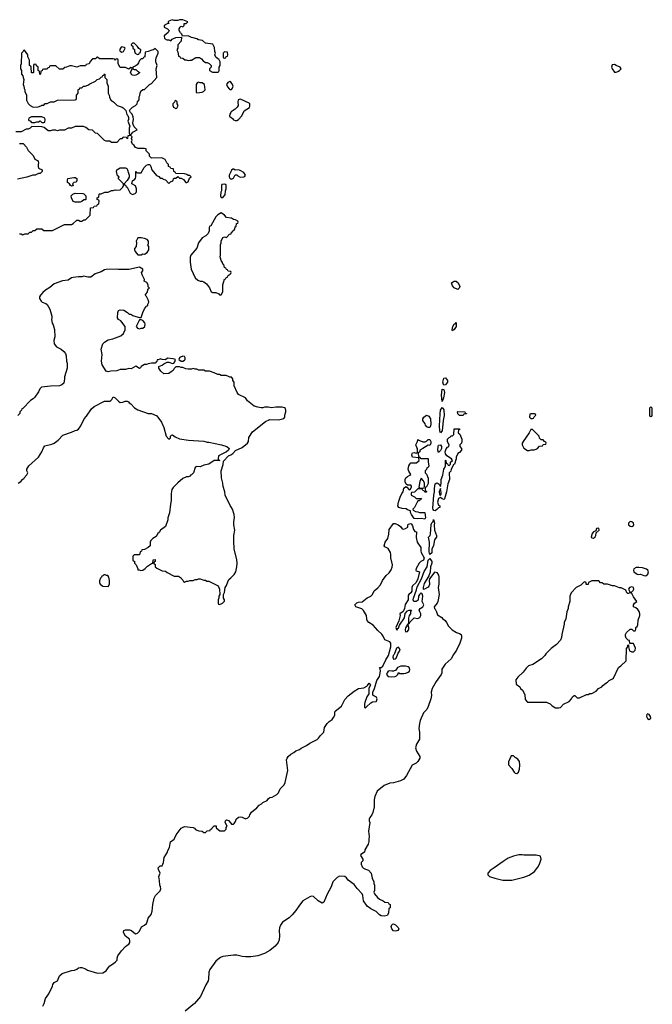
# Model space of a CAD drawing. Header units: inches. Extents: x 2347120 to 2490770, y 707513 to 877705.
# Tile 109 of 132: x 2477574 to 2484846, y 778102 to 789415. Entities that reach past the tile are written whole.
import ezdxf

# ---------------------------------------------------------------- set-up
doc = ezdxf.new("R2010")
doc.units = ezdxf.units.IN
doc.header["$MEASUREMENT"] = 0
for name, color, linetype in [('C4777', 7, 'Continuous'), ('C4778', 7, 'Continuous'), ('C4787', 7, 'Continuous'), ('C4788', 7, 'Continuous')]:
    doc.layers.add(name, color=color, linetype=linetype)

msp = doc.modelspace()

# ---------------------------------------------------------------- linework, layer by layer
at = {"layer": 'C4777', "color": 5, "elevation": 60}
for points in [[(2477840, 778080), (2477855, 778110), (2477872, 778170), (2477910, 778222), (2477919, 778250), (2477952, 778308), (2477955, 778330), (2477969, 778351), (2478008, 778370), (2478033, 778427), (2478064, 778456), (2478169, 778491), (2478206, 778494), (2478230, 778505), (2478250, 778521), (2478270, 778526), (2478290, 778525), (2478330, 778511), (2478355, 778495), (2478470, 778461), (2478530, 778465), (2478570, 778487), (2478590, 778521), (2478610, 778543), (2478654, 778570), (2478677, 778590), (2478693, 778610), (2478693, 778630), (2478702, 778658), (2478743, 778717), (2478790, 778765), (2478810, 778782), (2478830, 778792), (2478842, 778810), (2478842, 778830), (2478835, 778850), (2478790, 778884), (2478775, 778910), (2478767, 778930), (2478770, 778950), (2478790, 778958), (2478837, 778957), (2478858, 778950), (2478890, 778922), (2478910, 778912), (2478930, 778918), (2478950, 778942), (2478974, 778990), (2479010, 779011), (2479030, 779031), (2479039, 779050), (2479049, 779090), (2479085, 779135), (2479098, 779170), (2479105, 779250), (2479120, 779320), (2479135, 779350), (2479190, 779405), (2479197, 779430), (2479194, 779450), (2479184, 779470), (2479183, 779523), (2479175, 779570), (2479189, 779610), (2479168, 779650), (2479166, 779670), (2479187, 779693), (2479210, 779694), (2479228, 779730), (2479233, 779790), (2479275, 779850), (2479278, 779870), (2479296, 779904), (2479302, 779950), (2479309, 779970), (2479348, 780000)], [(2480000, 778662), (2479910, 778650), (2479882, 778638), (2479850, 778617), (2479830, 778598), (2479758, 778502), (2479747, 778470), (2479746, 778390), (2479740, 778370), (2479715, 778325), (2479651, 778190), (2479582, 778110), (2479477, 778023)]]:
    msp.add_lwpolyline(points, dxfattribs=at)
at = {"layer": 'C4778', "color": 5, "elevation": 80}
for points in [[(2479450, 789415), (2479410, 789415), (2479390, 789406), (2479350, 789406), (2479326, 789414), (2479290, 789398), (2479282, 789390), (2479282, 789382), (2479294, 789370), (2479270, 789368), (2479234, 789350), (2479234, 789330), (2479272, 789312), (2479294, 789290), (2479282, 789270), (2479234, 789230), (2479238, 789198), (2479264, 789184), (2479290, 789182), (2479310, 789174), (2479328, 789192), (2479370, 789212), (2479434, 789214), (2479431, 789169), (2479393, 789127), (2479392, 789090), (2479382, 789070), (2479393, 789047), (2479398, 788998), (2479413, 788993), (2479418, 788978), (2479450, 788974), (2479473, 788953), (2479487, 788953), (2479510, 788945), (2479530, 788952), (2479550, 788952), (2479600, 788980), (2479640, 788980), (2479664, 788964), (2479682, 788942), (2479710, 788925), (2479730, 788922), (2479752, 788912), (2479774, 788890), (2479774, 788870), (2479754, 788850), (2479754, 788830), (2479790, 788814), (2479850, 788814), (2479862, 788818), (2479866, 788830), (2479866, 788870), (2479878, 788890), (2479878, 788930), (2479862, 788962), (2479850, 788966), (2479830, 788986), (2479818, 789010), (2479826, 789030), (2479818, 789050), (2479815, 789095), (2479795, 789135), (2479710, 789146), (2479676, 789176), (2479630, 789182), (2479610, 789195), (2479568, 789208), (2479550, 789209), (2479510, 789228), (2479446, 789226), (2479438, 789250), (2479423, 789263), (2479408, 789292), (2479408, 789310), (2479418, 789330), (2479430, 789342), (2479450, 789334), (2479466, 789350), (2479466, 789370), (2479487, 789373), (2479506, 789390)], [(2478890, 789146), (2478870, 789146), (2478854, 789130), (2478858, 789118), (2478874, 789110), (2478874, 789090), (2478892, 789072), (2478893, 789053), (2478902, 789030), (2478930, 789014), (2478942, 789018), (2478950, 789034), (2478962, 789038), (2478966, 789070), (2478943, 789083), (2478930, 789106)], [(2479130, 789086), (2479112, 789068), (2479093, 789067), (2479052, 789048), (2479018, 789042), (2479013, 788987), (2478998, 788982), (2478990, 788966), (2478970, 788966), (2478950, 788946), (2478940, 788920), (2478924, 788896), (2478900, 788880), (2478874, 788870), (2478874, 788850), (2478890, 788842), (2478910, 788842), (2478930, 788822), (2478954, 788810), (2478934, 788790), (2478910, 788778), (2478890, 788775), (2478870, 788778), (2478863, 788783), (2478848, 788808), (2478866, 788850), (2478862, 788862), (2478850, 788866), (2478830, 788848), (2478790, 788866), (2478730, 788866), (2478706, 788910), (2478706, 788950), (2478702, 788962), (2478690, 788966), (2478678, 788962), (2478670, 788946), (2478662, 788962), (2478650, 788966), (2478493, 788967), (2478470, 788986), (2478458, 788982), (2478450, 788966), (2478410, 788966), (2478384, 788936), (2478373, 788907), (2478338, 788902), (2478330, 788886), (2478270, 788886), (2478230, 788868), (2478170, 788886), (2478150, 788886), (2478112, 788868), (2478093, 788867), (2478070, 788848), (2478030, 788846), (2477990, 788886), (2477930, 788886), (2477918, 788882), (2477913, 788867), (2477898, 788862), (2477890, 788846), (2477850, 788846), (2477838, 788842), (2477833, 788827), (2477818, 788822), (2477814, 788790), (2477810, 788786), (2477806, 788790), (2477802, 788822), (2477786, 788830), (2477786, 788870), (2477767, 788887), (2477762, 788902), (2477750, 788906), (2477738, 788902), (2477734, 788890), (2477734, 788810), (2477730, 788806), (2477710, 788806), (2477706, 788870), (2477702, 788882), (2477688, 788888), (2477688, 788950), (2477668, 788990), (2477668, 789010), (2477630, 789066), (2477618, 789062), (2477614, 789050), (2477594, 789030), (2477592, 788910), (2477582, 788890), (2477582, 788850), (2477594, 788830), (2477594, 788790), (2477612, 788772), (2477613, 788753), (2477622, 788730), (2477614, 788670), (2477622, 788650), (2477624, 788624), (2477632, 788610), (2477632, 788590), (2477652, 788550), (2477654, 788490), (2477670, 788454), (2477694, 788430), (2477730, 788412), (2477787, 788413), (2477816, 788424), (2477830, 788434), (2477850, 788434), (2477868, 788452), (2477890, 788452), (2477929, 788471), (2477970, 788472), (2478010, 788492), (2478210, 788494), (2478222, 788498), (2478226, 788510), (2478226, 788550), (2478246, 788570), (2478248, 788612), (2478262, 788618), (2478267, 788633), (2478290, 788634), (2478308, 788652), (2478327, 788653), (2478356, 788664), (2478380, 788680), (2478446, 788710), (2478466, 788730), (2478490, 788734), (2478510, 788754), (2478522, 788758), (2478530, 788774), (2478542, 788778), (2478550, 788794), (2478554, 788790), (2478554, 788750), (2478574, 788730), (2478574, 788690), (2478592, 788650), (2478592, 788570), (2478602, 788550), (2478605, 788525), (2478622, 788490), (2478651, 788471), (2478694, 788430), (2478752, 788412), (2478764, 788404), (2478794, 788370), (2478807, 788327), (2478816, 788316), (2478825, 788290), (2478825, 788270), (2478818, 788250), (2478842, 788190), (2478832, 788170), (2478834, 788110), (2478838, 788098), (2478850, 788094), (2478876, 788124), (2478926, 788150), (2478890, 788186), (2478878, 788210), (2478875, 788230), (2478882, 788270), (2478880, 788300), (2478868, 788330), (2478849, 788349), (2478838, 788370), (2478840, 788380), (2478869, 788411), (2478906, 788430), (2478926, 788450), (2478928, 788472), (2478947, 788493), (2478948, 788530), (2478956, 788544), (2478958, 788570), (2478967, 788593), (2478990, 788614), (2479010, 788614), (2479066, 788670), (2479090, 788682), (2479149, 788750), (2479142, 788850), (2479155, 788890), (2479138, 788930), (2479138, 788950), (2479143, 788977), (2479166, 789030), (2479166, 789050)], [(2478750, 789102), (2478741, 789099), (2478722, 789070), (2478730, 789054), (2478750, 789042), (2478766, 789050), (2478776, 789064), (2478786, 789090), (2478776, 789096)], [(2479930, 789046), (2479914, 789030), (2479914, 788990), (2479918, 788978), (2479930, 788974), (2479942, 788978), (2479947, 788993), (2479962, 788998), (2479966, 789010), (2479962, 789042)], [(2479630, 788698), (2479614, 788690), (2479602, 788670), (2479604, 788584), (2479610, 788574), (2479670, 788582), (2479686, 788590), (2479706, 788610), (2479698, 788670), (2479670, 788688), (2479650, 788688)], [(2479370, 788486), (2479358, 788482), (2479353, 788467), (2479334, 788450), (2479334, 788430), (2479342, 788410), (2479370, 788394), (2479382, 788398), (2479395, 788430), (2479386, 788450), (2479386, 788470)], [(2477830, 788298), (2477710, 788298), (2477678, 788282), (2477674, 788270), (2477678, 788258), (2477693, 788253), (2477710, 788234), (2477750, 788234), (2477770, 788242), (2477790, 788242), (2477810, 788254), (2477830, 788234), (2477850, 788234), (2477862, 788238), (2477866, 788270), (2477862, 788282)], [(2478170, 787502), (2478158, 787510), (2478146, 787530), (2478125, 787545), (2478122, 787570), (2478128, 787590), (2478198, 787602), (2478210, 787602), (2478231, 787591), (2478231, 787569), (2478222, 787550), (2478197, 787543), (2478182, 787530), (2478190, 787508)], [(2479930, 787526), (2479898, 787522), (2479894, 787510), (2479894, 787450), (2479885, 787435), (2479882, 787390), (2479890, 787374), (2479910, 787374), (2479936, 787404), (2479938, 787450), (2479946, 787470), (2479946, 787510), (2479942, 787522)], [(2478210, 787318), (2478190, 787328), (2478168, 787370), (2478166, 787390), (2478186, 787410), (2478210, 787422), (2478300, 787420), (2478313, 787413), (2478334, 787390), (2478334, 787350), (2478330, 787346), (2478310, 787346), (2478290, 787326), (2478270, 787318)], [(2478970, 786908), (2478933, 786907), (2478912, 786870), (2478918, 786850), (2478912, 786810), (2478893, 786787), (2478892, 786770), (2478902, 786750), (2478933, 786713), (2478970, 786712), (2478990, 786725), (2479010, 786723), (2479041, 786739), (2479058, 786770), (2479059, 786810), (2479046, 786830), (2479055, 786845), (2479055, 786870), (2479038, 786890), (2479010, 786902)], [(2478970, 785968), (2478950, 785966), (2478912, 785890), (2478930, 785872), (2478950, 785865), (2478969, 785871), (2478990, 785871), (2479014, 785890), (2479017, 785917), (2479014, 785934), (2478990, 785958)], [(2479450, 785548), (2479422, 785538), (2479412, 785530), (2479402, 785510), (2479432, 785492), (2479450, 785491), (2479470, 785505), (2479475, 785510), (2479475, 785530), (2479467, 785547)], [(2478542, 783038), (2478530, 783026), (2478518, 783022), (2478514, 783010), (2478502, 782998), (2478493, 782967), (2478492, 782950), (2478498, 782930), (2478530, 782906), (2478590, 782902), (2478606, 782930), (2478608, 782970), (2478598, 783010), (2478587, 783027), (2478573, 783027), (2478556, 783036)]]:
    msp.add_lwpolyline(points, close=True, dxfattribs=at)
at = {"layer": 'C4778', "color": 5}
for points, elevation in [([(2480000, 788696), (2479990, 788706), (2479965, 788695), (2479952, 788670), (2479962, 788642), (2479981, 788621), (2479990, 788612), (2480000, 788612)], 80), ([(2480000, 788349), (2479988, 788330), (2479985, 788310), (2479990, 788301), (2480000, 788294)], 80), ([(2477570, 786954), (2477590, 786954), (2477610, 786942), (2477633, 786953), (2477670, 786954), (2477690, 786974), (2477710, 786974), (2477730, 786994), (2477750, 786994), (2477770, 787014), (2477830, 787014), (2477850, 786994), (2477950, 786992), (2478090, 787062), (2478170, 787062), (2478190, 787072), (2478230, 787112), (2478250, 787112), (2478270, 787102), (2478290, 787102), (2478310, 787114), (2478330, 787114), (2478386, 787170), (2478387, 787253), (2478422, 787258), (2478430, 787274), (2478462, 787278), (2478467, 787293), (2478482, 787298), (2478486, 787330), (2478482, 787342), (2478466, 787350), (2478466, 787370), (2478482, 787378), (2478486, 787410), (2478490, 787414), (2478510, 787414), (2478553, 787433), (2478590, 787434), (2478628, 787452), (2478647, 787453), (2478670, 787462), (2478690, 787458), (2478730, 787462), (2478758, 787490), (2478766, 787510), (2478766, 787530), (2478706, 787590), (2478718, 787610), (2478700, 787620), (2478685, 787670), (2478689, 787691), (2478730, 787712), (2478792, 787712), (2478805, 787705), (2478812, 787692), (2478823, 787650), (2478834, 787630), (2478833, 787607), (2478811, 787569), (2478774, 787530), (2478778, 787518), (2478790, 787514), (2478798, 787498), (2478811, 787490), (2478843, 787423), (2478870, 787405), (2478902, 787418), (2478914, 787430), (2478917, 787443), (2478917, 787470), (2478906, 787506), (2478865, 787530), (2478870, 787562), (2478898, 787582), (2478906, 787594), (2478909, 787610), (2478908, 787670), (2478912, 787672), (2478918, 787658), (2478930, 787654), (2478970, 787654), (2479003, 787717), (2479030, 787742), (2479050, 787752), (2479071, 787751), (2479082, 787730), (2479092, 787690), (2479145, 787625), (2479173, 787613), (2479190, 787594), (2479210, 787594), (2479224, 787584), (2479250, 787574), (2479290, 787534), (2479307, 787553), (2479335, 787565), (2479347, 787593), (2479370, 787594), (2479390, 787614), (2479410, 787594), (2479430, 787594), (2479458, 787578), (2479485, 787545), (2479496, 787544), (2479510, 787554), (2479527, 787593), (2479546, 787610), (2479530, 787626), (2479510, 787626), (2479496, 787636), (2479470, 787646), (2479367, 787647), (2479362, 787662), (2479346, 787670), (2479342, 787702), (2479310, 787706), (2479302, 787722), (2479286, 787730), (2479286, 787750), (2479266, 787770), (2479246, 787810), (2479207, 787827), (2479090, 787826), (2479068, 787848), (2479066, 787870), (2479026, 787910), (2479026, 787930), (2479010, 787935), (2478936, 787936), (2478905, 787945), (2478890, 787968), (2478870, 787986), (2478858, 788010), (2478866, 788030), (2478858, 788050), (2478866, 788070), (2478850, 788086), (2478818, 788082), (2478814, 788050), (2478810, 788046), (2478802, 788062), (2478770, 788066), (2478758, 788062), (2478750, 788046), (2478730, 788046), (2478690, 788006), (2478630, 788006), (2478610, 788018), (2478570, 788018), (2478550, 788026), (2478470, 788106), (2478446, 788110), (2478410, 788146), (2478368, 788148), (2478336, 788176), (2478307, 788187), (2478210, 788188), (2478170, 788168), (2478130, 788168), (2478090, 788146), (2478030, 788146), (2478010, 788138), (2477990, 788146), (2477950, 788146), (2477930, 788138), (2477900, 788140), (2477856, 788176), (2477830, 788186), (2477713, 788187), (2477694, 788170), (2477670, 788158), (2477650, 788158), (2477592, 788128), (2477530, 788126)], 80), ([(2477570, 787994), (2477613, 787993), (2477654, 787950), (2477670, 787914), (2477730, 787854), (2477750, 787814), (2477777, 787797), (2477785, 787785), (2477791, 787770), (2477785, 787750), (2477785, 787730), (2477791, 787711), (2477832, 787690), (2477834, 787670), (2477810, 787648), (2477790, 787648), (2477751, 787629), (2477727, 787627), (2477655, 787605), (2477550, 787584)], 80), ([(2480000, 787666), (2479982, 787630), (2479982, 787610), (2479990, 787594), (2480000, 787588)], 80), ([(2480000, 787136), (2479950, 787142), (2479929, 787169), (2479890, 787195), (2479850, 787174), (2479827, 787150), (2479770, 787046), (2479758, 787042), (2479753, 787027), (2479751, 786989), (2479740, 786960), (2479712, 786930), (2479670, 786908), (2479631, 786850), (2479611, 786790), (2479542, 786710), (2479533, 786687), (2479532, 786670), (2479532, 786630), (2479545, 786550), (2479592, 786450), (2479622, 786422), (2479650, 786411), (2479670, 786411), (2479690, 786405), (2479722, 786382), (2479755, 786335), (2479774, 786290), (2479790, 786282), (2479830, 786282), (2479864, 786264), (2479870, 786254), (2479890, 786254), (2479909, 786290), (2479908, 786368), (2479930, 786434), (2479942, 786438), (2479947, 786453), (2479962, 786458), (2479967, 786473), (2479982, 786478), (2479987, 786493), (2480000, 786497)], 80), ([(2480000, 786522), (2479970, 786526), (2479962, 786542), (2479950, 786546), (2479942, 786562), (2479930, 786566), (2479922, 786602), (2479910, 786606), (2479907, 786627), (2479889, 786649), (2479878, 786690), (2479882, 786710), (2479882, 786830), (2479889, 786850), (2479889, 786871), (2479910, 786914), (2479930, 786922), (2479950, 786914), (2479986, 786950), (2480000, 786953)], 80), ([(2480000, 785306), (2479990, 785306), (2479976, 785316), (2479947, 785327), (2479890, 785328), (2479870, 785338), (2479850, 785338), (2479810, 785358), (2479755, 785375), (2479710, 785378), (2479690, 785388), (2479632, 785388), (2479610, 785398), (2479590, 785398), (2479570, 785406), (2479550, 785398), (2479510, 785398), (2479483, 785403), (2479450, 785418), (2479430, 785418), (2479410, 785426), (2479370, 785426), (2479350, 785406), (2479337, 785383), (2479314, 785370), (2479290, 785348), (2479230, 785346), (2479196, 785376), (2479180, 785400), (2479175, 785410), (2479175, 785430), (2479213, 785447), (2479230, 785462), (2479270, 785482), (2479290, 785482), (2479330, 785465), (2479346, 785470), (2479356, 785484), (2479366, 785510), (2479340, 785520), (2479273, 785527), (2479250, 785506), (2479211, 785509), (2479190, 785518), (2479184, 785516), (2479166, 785506), (2479154, 785506), (2479152, 785490), (2479130, 785468), (2479090, 785468), (2479050, 785462), (2479030, 785454), (2479010, 785454), (2478972, 785430), (2478964, 785416), (2478950, 785408), (2478910, 785434), (2478857, 785403), (2478830, 785409), (2478790, 785397), (2478730, 785397), (2478690, 785379), (2478623, 785377), (2478590, 785368), (2478570, 785375), (2478524, 785450), (2478515, 785490), (2478522, 785570), (2478509, 785630), (2478529, 785690), (2478548, 785710), (2478590, 785738), (2478646, 785750), (2478738, 785782), (2478768, 785810), (2478788, 785850), (2478788, 785890), (2478735, 785955), (2478709, 785969), (2478698, 785990), (2478702, 786050), (2478708, 786072), (2478730, 786082), (2478770, 786078), (2478814, 786050), (2478833, 786033), (2478850, 786032), (2478875, 786015), (2478910, 786005), (2478950, 785994), (2478970, 785994), (2478989, 786050), (2479010, 786092), (2479030, 786122), (2479048, 786132), (2479048, 786148), (2479058, 786170), (2479055, 786190), (2479033, 786233), (2479015, 786250), (2479038, 786282), (2479050, 786322), (2479066, 786330), (2479050, 786346), (2479049, 786369), (2479034, 786394), (2479006, 786410), (2479008, 786430), (2478982, 786482), (2478975, 786510), (2478988, 786530), (2478988, 786550), (2478953, 786573), (2478830, 786544), (2478710, 786543), (2478689, 786549), (2478570, 786546), (2478550, 786541), (2478510, 786519), (2478443, 786497), (2478390, 786455), (2478356, 786456), (2478310, 786468), (2478290, 786462), (2478250, 786462), (2478190, 786454), (2478170, 786449), (2478130, 786424), (2478066, 786414), (2477970, 786382), (2477920, 786340), (2477870, 786309), (2477840, 786280), (2477812, 786250), (2477802, 786230), (2477802, 786210), (2477820, 786180), (2477834, 786170), (2477875, 786155), (2477890, 786142), (2477921, 786090), (2477945, 786010), (2477945, 785990), (2477938, 785970), (2477946, 785930), (2477958, 785910), (2477974, 785854), (2477979, 785770), (2477967, 785730), (2477971, 785690), (2477998, 785658), (2478051, 785631), (2478082, 785602), (2478100, 785580), (2478110, 785554), (2478111, 785490), (2478118, 785470), (2478121, 785410), (2478091, 785310), (2478091, 785290), (2478080, 785240), (2478060, 785220), (2478030, 785209), (2477930, 785205), (2477826, 785194), (2477806, 785174), (2477790, 785138), (2477750, 785078), (2477730, 785058), (2477700, 785040), (2477610, 784946), (2477598, 784942), (2477594, 784930), (2477574, 784910), (2477574, 784890), (2477553, 784867)], 80), ([(2477558, 784090), (2477588, 784110), (2477610, 784134), (2477622, 784138), (2477626, 784150), (2477656, 784184), (2477666, 784210), (2477658, 784230), (2477658, 784250), (2477678, 784290), (2477789, 784390), (2477829, 784451), (2477846, 784494), (2477863, 784517), (2477942, 784538), (2477970, 784551), (2478015, 784585), (2478070, 784641), (2478170, 784676), (2478210, 784696), (2478230, 784698), (2478250, 784711), (2478275, 784750), (2478315, 784830), (2478342, 784858), (2478398, 784942), (2478430, 784972), (2478550, 785032), (2478610, 785032), (2478622, 785038), (2478635, 785050), (2478650, 785082), (2478670, 785072), (2478710, 785031), (2478730, 785018), (2478760, 785020), (2478788, 785032), (2478810, 785032), (2478824, 785024), (2478832, 785012), (2478850, 785002), (2478895, 784955), (2478931, 784931), (2479050, 784891), (2479091, 784891), (2479150, 784862), (2479205, 784790), (2479231, 784730), (2479258, 784630), (2479290, 784594), (2479306, 784610), (2479306, 784630), (2479318, 784642), (2479330, 784645), (2479362, 784622), (2479410, 784601), (2479515, 784585), (2479690, 784571), (2479730, 784561), (2479750, 784561), (2479894, 784530), (2479954, 784510), (2479982, 784490), (2479974, 784470), (2479952, 784448), (2479858, 784402), (2479854, 784370), (2479858, 784358), (2479874, 784350), (2479810, 784349), (2479750, 784309), (2479690, 784295), (2479650, 784279), (2479610, 784282), (2479602, 784278), (2479590, 784268), (2479571, 784210), (2479550, 784186), (2479538, 784182), (2479534, 784170), (2479510, 784162), (2479490, 784162), (2479450, 784144), (2479390, 784094), (2479339, 784041), (2479324, 784016), (2479315, 783970), (2479317, 783890), (2479307, 783850), (2479296, 783750), (2479278, 783690), (2479278, 783670), (2479251, 783590), (2479194, 783550), (2479177, 783523), (2479162, 783510), (2479144, 783476), (2479106, 783454), (2479082, 783430), (2479072, 783410), (2479072, 783370), (2479051, 783349), (2479010, 783326), (2478978, 783322), (2478973, 783307), (2478958, 783302), (2478953, 783267), (2478890, 783266), (2478874, 783250), (2478874, 783210), (2478878, 783198), (2478893, 783193), (2478894, 783170), (2478912, 783152), (2478934, 783106), (2478934, 783094), (2478946, 783094), (2478965, 783085), (2478990, 783091), (2479018, 783110), (2479045, 783135), (2479090, 783165), (2479106, 783170), (2479109, 783210), (2479130, 783211), (2479131, 783189), (2479118, 783182), (2479114, 783170), (2479130, 783154), (2479132, 783130), (2479150, 783112), (2479210, 783082), (2479250, 783078), (2479270, 783062), (2479350, 783022), (2479400, 783020), (2479424, 783004), (2479454, 782970), (2479458, 782958), (2479470, 782954), (2479490, 782962), (2479510, 782962), (2479530, 782972), (2479570, 782972), (2479590, 782982), (2479616, 782984), (2479628, 782992), (2479650, 782992), (2479690, 782974), (2479710, 782974), (2479724, 782964), (2479750, 782962), (2479810, 782934), (2479854, 782910), (2479872, 782872), (2479874, 782810), (2479862, 782790), (2479862, 782770), (2479854, 782750), (2479854, 782710), (2479858, 782698), (2479870, 782694), (2479890, 782702), (2479906, 782710), (2479927, 782733), (2479928, 782750), (2479918, 782770), (2479918, 782810), (2479927, 782833), (2479935, 782890), (2479950, 782912), (2479965, 782955), (2479979, 782981), (2480000, 783003)], 80), ([(2480000, 783821), (2479992, 783832), (2479935, 783950), (2479934, 783990), (2479914, 784050), (2479909, 784089), (2479894, 784150), (2479889, 784230), (2479914, 784306), (2479918, 784342), (2479976, 784404), (2480000, 784416)], 80), ([(2479348, 780000), (2479355, 780005), (2479373, 780050), (2479430, 780125), (2479470, 780146), (2479570, 780132), (2479584, 780124), (2479594, 780110), (2479610, 780102), (2479633, 780093), (2479672, 780092), (2479690, 780074), (2479710, 780074), (2479730, 780094), (2479762, 780098), (2479767, 780113), (2479782, 780118), (2479786, 780130), (2479810, 780154), (2479831, 780151), (2479834, 780130), (2479873, 780093), (2479930, 780094), (2479947, 780113), (2479948, 780132), (2479958, 780150), (2479935, 780190), (2479938, 780210), (2479950, 780222), (2479974, 780214), (2480000, 780183)], 60)]:
    msp.add_lwpolyline(points, dxfattribs=dict(at, elevation=elevation))
at = {"layer": 'C4787', "color": 5, "elevation": 60}
msp.add_lwpolyline([(2481589, 780000), (2481588, 779972), (2481578, 779942), (2481543, 779877), (2481536, 779850), (2481497, 779823), (2481491, 779810), (2481518, 779770), (2481517, 779750), (2481499, 779730), (2481498, 779710), (2481510, 779683), (2481526, 779666), (2481550, 779653), (2481584, 779644), (2481616, 779610), (2481625, 779550), (2481645, 779510), (2481645, 779490), (2481651, 779470), (2481651, 779410), (2481645, 779390), (2481652, 779370), (2481687, 779327), (2481710, 779311), (2481754, 779290), (2481770, 779274), (2481810, 779272), (2481818, 779258), (2481834, 779250), (2481834, 779210), (2481818, 779202), (2481812, 779150), (2481798, 779122), (2481765, 779115), (2481730, 779117), (2481709, 779129), (2481670, 779168), (2481610, 779198), (2481570, 779229), (2481527, 779290), (2481517, 779350), (2481509, 779370), (2481453, 779433), (2481419, 779479), (2481348, 779528), (2481330, 779554), (2481310, 779569), (2481250, 779574), (2481222, 779558), (2481173, 779510), (2481156, 779450), (2481110, 779369), (2481070, 779274), (2481050, 779264), (2481004, 779290), (2480950, 779339), (2480930, 779344), (2480910, 779338), (2480830, 779290), (2480790, 779242), (2480750, 779178), (2480708, 779130), (2480670, 779095), (2480594, 779046), (2480571, 779010), (2480561, 778979), (2480558, 778950), (2480561, 778890), (2480556, 778844), (2480547, 778813), (2480510, 778770), (2480450, 778721), (2480390, 778686), (2480310, 778659), (2480231, 778649), (2480170, 778646), (2480130, 778650), (2480070, 778665), (2480030, 778666), (2480000, 778662)], dxfattribs=at)
at = {"layer": 'C4787', "color": 5}
for points, elevation in [([(2483350, 779819), (2483310, 779819), (2483250, 779805), (2483190, 779781), (2483130, 779744), (2483030, 779669), (2482982, 779638), (2482954, 779610), (2482954, 779590), (2482974, 779570), (2483034, 779550), (2483127, 779527), (2483230, 779527), (2483370, 779561), (2483430, 779587), (2483490, 779627), (2483530, 779678), (2483549, 779710), (2483568, 779770), (2483562, 779802), (2483510, 779815), (2483370, 779814)], 80), ([(2481890, 778941), (2481870, 778946), (2481850, 778969), (2481846, 778994), (2481850, 779014), (2481858, 779022), (2481870, 779025), (2481895, 779015), (2481925, 778985), (2481932, 778970), (2481922, 778950), (2481910, 778944)], 60)]:
    msp.add_lwpolyline(points, close=True, dxfattribs=dict(at, elevation=elevation))
at = {"layer": 'C4788', "color": 5}
for points, elevation in [([(2484410, 788902), (2484385, 788895), (2484378, 788870), (2484385, 788850), (2484410, 788812), (2484430, 788811), (2484450, 788821), (2484468, 788830), (2484488, 788850), (2484478, 788870), (2484430, 788889)], 80), ([(2482610, 786315), (2482570, 786335), (2482550, 786358), (2482538, 786390), (2482555, 786405), (2482569, 786411), (2482590, 786411), (2482613, 786393), (2482634, 786350), (2482625, 786330)], 60), ([(2482550, 785841), (2482544, 785850), (2482552, 785890), (2482570, 785918), (2482579, 785921), (2482590, 785935), (2482590, 785890), (2482570, 785855)], 60), ([(2482450, 785217), (2482444, 785224), (2482439, 785250), (2482450, 785296), (2482470, 785302), (2482493, 785270), (2482493, 785250), (2482470, 785221)], 60), ([(2482430, 785029), (2482422, 785102), (2482430, 785171), (2482450, 785166), (2482458, 785130), (2482446, 785070)], 60), ([(2482410, 784669), (2482405, 784690), (2482401, 784750), (2482408, 784888), (2482413, 784930), (2482430, 784958), (2482450, 784932), (2482454, 784866), (2482440, 784810), (2482431, 784690)], 60), ([(2484830, 784966), (2484814, 784950), (2484814, 784870), (2484818, 784858), (2484830, 784854), (2484842, 784858), (2484846, 784870), (2484846, 784950)], 80), ([(2482290, 784729), (2482269, 784729), (2482256, 784736), (2482238, 784758), (2482235, 784770), (2482209, 784809), (2482209, 784830), (2482219, 784850), (2482250, 784871), (2482279, 784859), (2482295, 784830), (2482301, 784770), (2482297, 784743)], 60), ([(2482630, 784866), (2482610, 784886), (2482606, 784910), (2482610, 784914), (2482692, 784910), (2482694, 784894), (2482710, 784892), (2482710, 784886), (2482678, 784882), (2482670, 784866)], 60), ([(2483490, 784886), (2483450, 784886), (2483438, 784882), (2483434, 784850), (2483450, 784834), (2483470, 784834), (2483482, 784838), (2483487, 784853), (2483506, 784870), (2483502, 784882)], 80), ([(2482450, 783904), (2482431, 783909), (2482410, 783924), (2482390, 783915), (2482377, 783870), (2482390, 783836), (2482403, 783830), (2482405, 783810), (2482390, 783806), (2482370, 783786), (2482350, 783773), (2482335, 783775), (2482326, 783786), (2482323, 783803), (2482333, 783950), (2482342, 783990), (2482342, 784030), (2482350, 784082), (2482370, 784092), (2482386, 784086), (2482397, 784077), (2482410, 784052), (2482418, 784090), (2482419, 784130), (2482439, 784181), (2482449, 784251), (2482459, 784261), (2482469, 784290), (2482470, 784354), (2482474, 784350), (2482478, 784318), (2482493, 784313), (2482498, 784298), (2482510, 784294), (2482526, 784310), (2482526, 784330), (2482548, 784350), (2482538, 784370), (2482483, 784403), (2482470, 784426), (2482466, 784450), (2482475, 784485), (2482490, 784502), (2482508, 784512), (2482509, 784530), (2482490, 784566), (2482490, 784594), (2482510, 784614), (2482522, 784618), (2482530, 784634), (2482550, 784634), (2482566, 784650), (2482567, 784713), (2482630, 784714), (2482633, 784707), (2482618, 784702), (2482614, 784670), (2482633, 784653), (2482657, 784597), (2482658, 784570), (2482651, 784549), (2482634, 784530), (2482634, 784510), (2482654, 784490), (2482652, 784470), (2482630, 784442), (2482611, 784429), (2482592, 784390), (2482591, 784370), (2482571, 784310), (2482560, 784300), (2482532, 784250), (2482530, 784228), (2482512, 784210), (2482516, 784130), (2482497, 784083), (2482481, 783990), (2482458, 783910)], 60), ([(2483470, 784706), (2483450, 784706), (2483432, 784670), (2483361, 784570), (2483351, 784550), (2483351, 784530), (2483370, 784492), (2483410, 784465), (2483430, 784465), (2483452, 784472), (2483487, 784473), (2483510, 784482), (2483526, 784490), (2483550, 784514), (2483582, 784518), (2483590, 784534), (2483622, 784538), (2483626, 784550), (2483622, 784562), (2483607, 784567), (2483590, 784586), (2483570, 784586), (2483550, 784606), (2483546, 784630)], 80), ([(2482210, 784565), (2482235, 784565), (2482250, 784572), (2482270, 784591), (2482289, 784591), (2482301, 784570), (2482301, 784550), (2482290, 784522), (2482270, 784528), (2482210, 784488), (2482174, 784470), (2482172, 784448), (2482158, 784442), (2482154, 784430), (2482158, 784398), (2482174, 784390), (2482178, 784378), (2482190, 784374), (2482270, 784374), (2482271, 784371), (2482271, 784330), (2482278, 784290), (2482271, 784269), (2482254, 784266), (2482252, 784248), (2482234, 784230), (2482234, 784210), (2482252, 784192), (2482271, 784149), (2482270, 784086), (2482250, 784046), (2482238, 784042), (2482234, 784030), (2482238, 783998), (2482250, 783994), (2482250, 783986), (2482230, 783986), (2482222, 784002), (2482207, 784007), (2482202, 784022), (2482190, 784026), (2482150, 784026), (2482113, 783987), (2482078, 783982), (2482074, 783970), (2482074, 783950), (2482113, 783933), (2482130, 783914), (2482192, 783912), (2482190, 783906), (2482178, 783902), (2482170, 783886), (2482150, 783886), (2482114, 783810), (2482094, 783790), (2482098, 783778), (2482124, 783764), (2482150, 783762), (2482170, 783752), (2482230, 783754), (2482238, 783690), (2482230, 783678), (2482190, 783684), (2482150, 783679), (2482110, 783685), (2482078, 783730), (2482068, 783752), (2482066, 783770), (2482030, 783784), (2482016, 783796), (2481970, 783800), (2481933, 783810), (2481921, 783830), (2481928, 783872), (2481947, 783930), (2481967, 783970), (2481983, 783990), (2481990, 784031), (2482013, 784053), (2482025, 784045), (2482050, 784014), (2482062, 784018), (2482076, 784044), (2482076, 784056), (2482070, 784066), (2482030, 784066), (2482017, 784077), (2482004, 784104), (2482004, 784130), (2482012, 784150), (2482030, 784165), (2482060, 784180), (2482069, 784190), (2482046, 784226), (2482040, 784250), (2482048, 784290), (2482059, 784310), (2482070, 784323), (2482136, 784324), (2482166, 784350), (2482162, 784382), (2482090, 784388), (2482081, 784410), (2482084, 784430), (2482090, 784438), (2482110, 784442), (2482130, 784434), (2482142, 784438), (2482146, 784450), (2482146, 784490), (2482138, 784498), (2482129, 784530), (2482148, 784570), (2482150, 784592), (2482162, 784582)], 60), ([(2482390, 784442), (2482382, 784470), (2482384, 784510), (2482390, 784527), (2482410, 784531), (2482421, 784510), (2482424, 784490), (2482410, 784464)], 60), ([(2482190, 784146), (2482172, 784110), (2482162, 784042), (2482170, 784034), (2482210, 784034), (2482222, 784038), (2482226, 784050), (2482226, 784090), (2482216, 784116)], 60), ([(2482410, 784028), (2482396, 783990), (2482401, 783961), (2482410, 783952), (2482417, 783963), (2482419, 783981)], 60), ([(2482290, 783269), (2482281, 783301), (2482284, 783410), (2482272, 783470), (2482292, 783488), (2482297, 783503), (2482305, 783615), (2482310, 783635), (2482325, 783650), (2482330, 783671), (2482344, 783630), (2482339, 783610), (2482342, 783550), (2482365, 783490), (2482365, 783470), (2482348, 783452), (2482342, 783438), (2482330, 783374), (2482310, 783330), (2482310, 783290)], 60), ([(2484590, 783649), (2484571, 783630), (2484571, 783610), (2484590, 783595), (2484610, 783591), (2484630, 783602), (2484634, 783610), (2484629, 783630), (2484610, 783645)], 80), ([(2484232, 783572), (2484205, 783570), (2484198, 783542), (2484170, 783529), (2484156, 783510), (2484142, 783470), (2484150, 783462), (2484170, 783458), (2484190, 783472), (2484197, 783490), (2484200, 783520), (2484235, 783550)], 80), ([(2484690, 783121), (2484661, 783119), (2484633, 783107), (2484630, 783090), (2484635, 783070), (2484670, 783045), (2484690, 783042), (2484710, 783044), (2484750, 783028), (2484770, 783026), (2484794, 783046), (2484803, 783070), (2484796, 783090), (2484780, 783100), (2484735, 783115)], 80), ([(2484230, 782966), (2484150, 782966), (2484114, 782950), (2484110, 782926), (2484087, 782927), (2484086, 782950), (2484070, 782955), (2484054, 782950), (2484024, 782916), (2483972, 782890), (2483912, 782830), (2483898, 782790), (2483898, 782730), (2483878, 782670), (2483878, 782650), (2483865, 782610), (2483851, 782529), (2483832, 782490), (2483832, 782470), (2483805, 782350), (2483804, 782316), (2483790, 782286), (2483744, 782236), (2483682, 782190), (2483622, 782130), (2483612, 782110), (2483572, 782070), (2483474, 782006), (2483422, 781990), (2483395, 781965), (2483362, 781918), (2483300, 781860), (2483278, 781830), (2483281, 781781), (2483322, 781750), (2483332, 781730), (2483352, 781710), (2483380, 781660), (2483384, 781604), (2483410, 781574), (2483630, 781574), (2483644, 781564), (2483673, 781553), (2483694, 781530), (2483734, 781510), (2483770, 781508), (2483790, 781512), (2483826, 781550), (2483890, 781582), (2483918, 781610), (2483930, 781634), (2483946, 781650), (2483954, 781650), (2483984, 781624), (2484010, 781622), (2484090, 781662), (2484110, 781662), (2484128, 781672), (2484150, 781672), (2484200, 781700), (2484229, 781731), (2484266, 781750), (2484276, 781764), (2484310, 781792), (2484330, 781802), (2484350, 781822), (2484390, 781842), (2484398, 781850), (2484458, 781970), (2484486, 781990), (2484546, 782050), (2484548, 782190), (2484566, 782210), (2484566, 782230), (2484574, 782234), (2484571, 782210), (2484585, 782165), (2484610, 782151), (2484630, 782151), (2484649, 782170), (2484654, 782194), (2484630, 782246), (2484586, 782246), (2484582, 782282), (2484570, 782286), (2484546, 782310), (2484538, 782330), (2484538, 782350), (2484550, 782374), (2484590, 782414), (2484610, 782414), (2484630, 782394), (2484650, 782394), (2484658, 782410), (2484658, 782430), (2484670, 782442), (2484678, 782462), (2484685, 782515), (2484702, 782570), (2484702, 782590), (2484695, 782615), (2484680, 782640), (2484657, 782657), (2484629, 782670), (2484630, 782692), (2484642, 782710), (2484668, 782730), (2484630, 782782), (2484610, 782822), (2484590, 782829), (2484570, 782821), (2484563, 782823), (2484555, 782830), (2484540, 782860), (2484487, 782887), (2484470, 782888), (2484410, 782909), (2484389, 782909), (2484330, 782928), (2484289, 782929), (2484270, 782946), (2484250, 782946)], 80), ([(2484610, 782897), (2484585, 782890), (2484571, 782870), (2484590, 782834), (2484610, 782842), (2484625, 782855), (2484632, 782870), (2484629, 782890)], 80), ([(2482030, 782469), (2482024, 782450), (2482010, 782429), (2482005, 782405), (2482010, 782383), (2482030, 782387), (2482049, 782410), (2482049, 782430), (2482041, 782450), (2482042, 782462)], 60), ([(2481930, 782205), (2481907, 782193), (2481878, 782122), (2481868, 782110), (2481863, 782090), (2481870, 782068), (2481890, 782071), (2481900, 782080), (2481923, 782137), (2481946, 782170), (2481941, 782190)], 60), ([(2482010, 781987), (2481954, 781986), (2481918, 781970), (2481899, 781941), (2481870, 781930), (2481850, 781928), (2481830, 781932), (2481810, 781928), (2481797, 781910), (2481792, 781890), (2481810, 781870), (2481850, 781864), (2481890, 781868), (2481905, 781875), (2481921, 781890), (2481930, 781914), (2481944, 781904), (2481990, 781901), (2482014, 781906), (2482041, 781919), (2482053, 781930), (2482060, 781950), (2482052, 781970), (2482039, 781979)], 60), ([(2484790, 781439), (2484784, 781430), (2484780, 781410), (2484790, 781387), (2484810, 781376), (2484829, 781390), (2484826, 781410), (2484810, 781433)], 80), ([(2483250, 780958), (2483230, 780958), (2483225, 780955), (2483193, 780887), (2483193, 780853), (2483232, 780810), (2483258, 780770), (2483270, 780758), (2483290, 780752), (2483308, 780770), (2483318, 780802), (2483322, 780850), (2483318, 780890), (2483300, 780920), (2483270, 780938)], 80)]:
    msp.add_lwpolyline(points, close=True, dxfattribs=dict(at, elevation=elevation))
for points, elevation in [([(2480000, 788612), (2480010, 788612), (2480022, 788630), (2480028, 788650), (2480018, 788678), (2480000, 788696)], 80), ([(2480000, 788294), (2480020, 788280), (2480030, 788266), (2480050, 788256), (2480070, 788258), (2480089, 788270), (2480129, 788310), (2480153, 788367), (2480214, 788406), (2480220, 788420), (2480218, 788450), (2480210, 788458), (2480120, 788500), (2480110, 788502), (2480087, 788493), (2480083, 788470), (2480084, 788430), (2480075, 788410), (2480052, 788388), (2480004, 788356), (2480000, 788349)], 80), ([(2480000, 787588), (2480010, 787582), (2480030, 787594), (2480050, 787634), (2480070, 787634), (2480081, 787621), (2480110, 787605), (2480150, 787611), (2480162, 787618), (2480169, 787630), (2480150, 787659), (2480110, 787684), (2480090, 787689), (2480050, 787686), (2480036, 787696), (2480024, 787696), (2480010, 787686), (2480000, 787666)], 80), ([(2480000, 786953), (2480006, 786954), (2480010, 786974), (2480022, 786978), (2480026, 786990), (2480046, 787010), (2480050, 787034), (2480062, 787038), (2480067, 787073), (2480082, 787078), (2480086, 787090), (2480082, 787102), (2480056, 787116), (2480030, 787118), (2480010, 787135), (2480000, 787136)], 80), ([(2480000, 786497), (2480002, 786498), (2480006, 786510), (2480002, 786522), (2480000, 786522)], 80), ([(2480000, 784416), (2480026, 784430), (2480056, 784464), (2480130, 784501), (2480192, 784548), (2480204, 784570), (2480207, 784613), (2480250, 784678), (2480400, 784800), (2480450, 784823), (2480550, 784819), (2480610, 784832), (2480622, 784850), (2480622, 784870), (2480635, 784910), (2480635, 784930), (2480629, 784949), (2480617, 784957), (2480590, 784964), (2480517, 784963), (2480470, 784955), (2480430, 784962), (2480390, 784962), (2480370, 784955), (2480350, 784955), (2480310, 784962), (2480270, 784975), (2480194, 785034), (2480168, 785070), (2480089, 785110), (2480075, 785130), (2480038, 785210), (2480038, 785250), (2480026, 785270), (2480026, 785290), (2480010, 785306), (2480000, 785306)], 80), ([(2480000, 783003), (2480038, 783042), (2480057, 783070), (2480071, 783129), (2480074, 783170), (2480072, 783212), (2480039, 783330), (2480039, 783370), (2480034, 783390), (2480035, 783490), (2480049, 783550), (2480035, 783610), (2480035, 783650), (2480044, 783690), (2480041, 783730), (2480021, 783790), (2480000, 783821)], 80), ([(2480000, 780183), (2480010, 780172), (2480030, 780172), (2480040, 780180), (2480056, 780204), (2480062, 780230), (2480090, 780251), (2480110, 780255), (2480131, 780251), (2480170, 780234), (2480196, 780244), (2480216, 780264), (2480220, 780280), (2480238, 780310), (2480300, 780360), (2480328, 780390), (2480355, 780405), (2480370, 780422), (2480417, 780443), (2480430, 780462), (2480450, 780478), (2480477, 780483), (2480530, 780511), (2480549, 780531), (2480570, 780578), (2480615, 780625), (2480625, 780650), (2480655, 780790), (2480642, 780910), (2480647, 780930), (2480659, 780950), (2480690, 780975), (2480726, 780994), (2480750, 781016), (2480790, 781031), (2480810, 781046), (2480870, 781075), (2480910, 781103), (2480995, 781145), (2481010, 781158), (2481030, 781192), (2481069, 781230), (2481078, 781282), (2481109, 781330), (2481130, 781351), (2481165, 781375), (2481183, 781397), (2481195, 781425), (2481195, 781450), (2481202, 781470), (2481272, 781528), (2481310, 781605), (2481350, 781647), (2481420, 781700), (2481470, 781731), (2481530, 781739), (2481563, 781757), (2481574, 781766), (2481590, 781792), (2481602, 781782), (2481605, 781770), (2481587, 781733), (2481588, 781670), (2481565, 781635), (2481540, 781570), (2481536, 781550), (2481537, 781517), (2481547, 781507), (2481550, 781507), (2481559, 781521), (2481610, 781566), (2481630, 781577), (2481670, 781581), (2481675, 781585), (2481684, 781610), (2481680, 781620), (2481676, 781630), (2481645, 781645), (2481634, 781654), (2481633, 781690), (2481652, 781730), (2481679, 781821), (2481711, 781870), (2481720, 781930), (2481716, 781956), (2481709, 781970), (2481730, 781971), (2481750, 781988), (2481781, 782059), (2481813, 782110), (2481839, 782210), (2481842, 782250), (2481830, 782268), (2481770, 782289), (2481754, 782330), (2481735, 782355), (2481690, 782398), (2481638, 782458), (2481586, 782490), (2481570, 782510), (2481564, 782530), (2481561, 782570), (2481527, 782627), (2481507, 782647), (2481438, 782670), (2481428, 782690), (2481450, 782715), (2481470, 782723), (2481510, 782727), (2481569, 782771), (2481610, 782791), (2481630, 782812), (2481647, 782853), (2481692, 782888), (2481720, 782920), (2481744, 782970), (2481787, 783030), (2481820, 783060), (2481846, 783094), (2481857, 783123), (2481861, 783150), (2481840, 783230), (2481840, 783270), (2481835, 783295), (2481810, 783338), (2481770, 783358), (2481762, 783370), (2481774, 783410), (2481806, 783454), (2481818, 783502), (2481823, 783557), (2481870, 783626), (2481890, 783627), (2481925, 783610), (2481950, 783591), (2481970, 783566), (2481990, 783563), (2482010, 783567), (2482034, 783586), (2482035, 783610), (2482042, 783618), (2482070, 783625), (2482079, 783619), (2482090, 783598), (2482099, 783559), (2482116, 783536), (2482134, 783530), (2482133, 783467), (2482144, 783410), (2482185, 783350), (2482185, 783310), (2482190, 783292), (2482225, 783230), (2482215, 783205), (2482186, 783190), (2482166, 783170), (2482131, 783110), (2482126, 783090), (2482130, 783082), (2482171, 783070), (2482151, 782989), (2482133, 782947), (2482091, 782909), (2482083, 782890), (2482082, 782850), (2482071, 782830), (2482049, 782811), (2482041, 782799), (2482040, 782750), (2482004, 782696), (2481999, 782650), (2481991, 782629), (2481983, 782617), (2481945, 782590), (2481946, 782570), (2481931, 782509), (2481899, 782430), (2481907, 782407), (2481910, 782402), (2481921, 782419), (2481930, 782424), (2481940, 782460), (2481999, 782541), (2482006, 782594), (2482030, 782623), (2482050, 782630), (2482078, 782630), (2482065, 782615), (2482065, 782590), (2482051, 782570), (2482042, 782538), (2482042, 782482), (2482050, 782472), (2482063, 782497), (2482110, 782542), (2482150, 782536), (2482172, 782548), (2482186, 782570), (2482186, 782590), (2482173, 782610), (2482167, 782630), (2482177, 782650), (2482209, 782670), (2482219, 782690), (2482202, 782730), (2482209, 782790), (2482199, 782819), (2482190, 782829), (2482170, 782809), (2482158, 782790), (2482153, 782747), (2482131, 782730), (2482106, 782730), (2482098, 782750), (2482100, 782770), (2482135, 782865), (2482143, 782897), (2482191, 782989), (2482210, 783031), (2482224, 783076), (2482257, 783130), (2482270, 783205), (2482290, 783223), (2482310, 783190), (2482312, 783170), (2482295, 783130), (2482291, 783069), (2482276, 783024), (2482223, 782937), (2482211, 782891), (2482213, 782873), (2482230, 782875), (2482267, 782893), (2482277, 782903), (2482287, 782930), (2482284, 782970), (2482289, 782991), (2482350, 783071), (2482370, 783062), (2482390, 783032), (2482393, 783013), (2482392, 782928), (2482384, 782890), (2482395, 782810), (2482381, 782730), (2482371, 782710), (2482339, 782670), (2482341, 782650), (2482350, 782641), (2482365, 782610), (2482375, 782575), (2482425, 782545), (2482438, 782530), (2482465, 782510), (2482481, 782490), (2482505, 782445), (2482545, 782405), (2482594, 782374), (2482630, 782364), (2482647, 782350), (2482653, 782330), (2482652, 782308), (2482635, 782250), (2482594, 782170), (2482559, 782121), (2482534, 782070), (2482466, 782010), (2482426, 781954), (2482425, 781910), (2482418, 781890), (2482361, 781810), (2482315, 781730), (2482303, 781690), (2482306, 781650), (2482299, 781610), (2482270, 781522), (2482255, 781490), (2482217, 781450), (2482177, 781363), (2482168, 781330), (2482161, 781270), (2482168, 781228), (2482170, 781150), (2482134, 781090), (2482125, 781050), (2482135, 781010), (2482173, 780950), (2482173, 780930), (2482150, 780893), (2482130, 780873), (2482086, 780850), (2482021, 780730), (2481990, 780690), (2481950, 780670), (2481872, 780648), (2481830, 780642), (2481765, 780615), (2481684, 780550), (2481656, 780490), (2481650, 780450), (2481649, 780370), (2481635, 780305), (2481623, 780277), (2481597, 780250), (2481591, 780230), (2481591, 780210), (2481597, 780190), (2481583, 780090), (2481591, 780030), (2481589, 780000)], 60)]:
    msp.add_lwpolyline(points, dxfattribs=dict(at, elevation=elevation))

doc.saveas('drawing.dxf')
